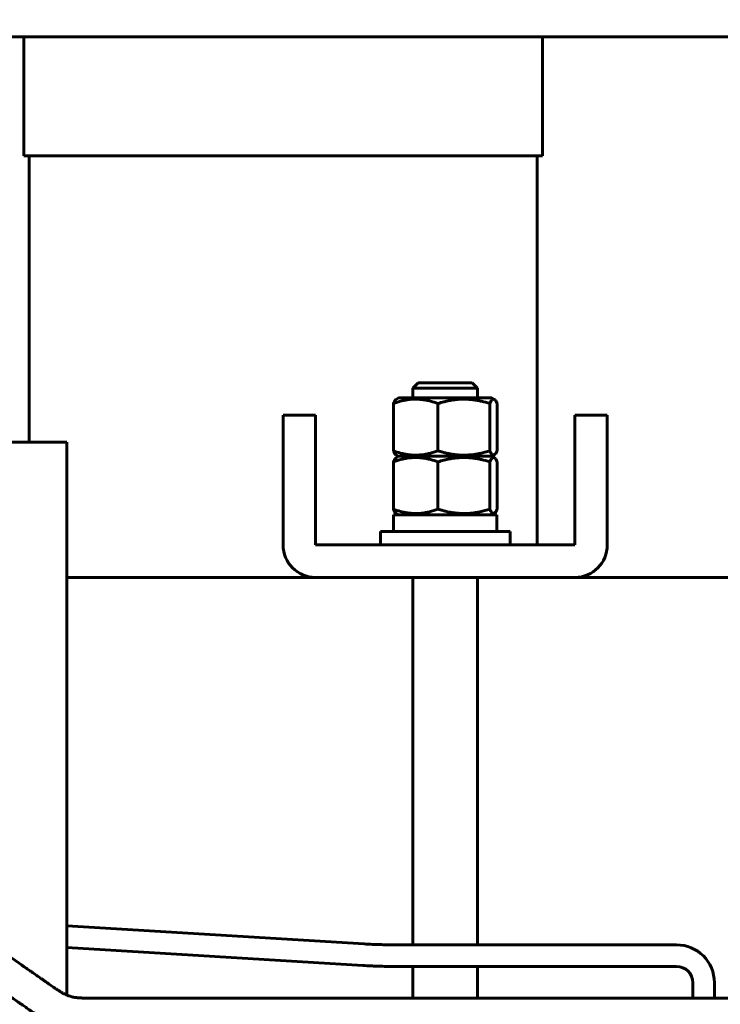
# Model space of a CAD drawing. Header units: millimetres. Extents: x 0 to 297, y 0 to 420.
# Tile 10 of 23: x 125 to 151, y 185 to 222. Entities that reach past the tile are written whole.
import ezdxf

# ---------------------------------------------------------------- set-up
doc = ezdxf.new("R2010")
doc.units = ezdxf.units.MM
doc.linetypes.add('K5LT_BASIC', pattern=[0])
doc.linetypes.add('K5LT_THIN', pattern=[0])
doc.layers.add('Системный слой', color=7, linetype='Continuous')
doc.styles.add('KDIMTEXTSTYLE', font='GOST_AU.SHX', dxfattribs={"width": 0.96, "oblique": 15, "height": 5})
doc.dimstyles.new('KDIMSTYLE (0.20)', dxfattribs={"dimtxt": 5, "dimasz": 1, "dimexe": 2, "dimexo": 0, "dimgap": 1, "dimtad": 1, "dimlfac": 5, "dimtxsty": 'KDIMTEXTSTYLE', "dimsah": 1, "dimcen": 0, "dimdle": 1, "dimadec": 0, "dimazin": 0, "dimtfac": 0.667, "dimtmove": 0, "dimatfit": 3, "dimfxl": 1, "dimtvp": 1, "dimtolj": 1, "dimtzin": 0, "dimarcsym": 0})

# ---------------------------------------------------------------- blocks, each defined once
blk = doc.blocks.new('U15')
at = {"layer": 'Системный слой', "color": 150, "linetype": 'K5LT_BASIC', "lineweight": 60, "true_color": 0x0080ff}
for p, q in [((123.4, 187.798), (124.586, 186.976)), ((124.586, 186.976), (124.677, 186.913)), ((124.677, 186.913), (124.68, 186.911)), ((124.68, 186.911), (124.685, 186.907)), ((124.685, 186.907), (124.694, 186.901)), ((124.694, 186.901), (124.699, 186.897)), ((124.699, 186.897), (124.702, 186.895)), ((124.702, 186.895), (124.707, 186.892)), ((124.707, 186.892), (124.715, 186.887)), ((124.715, 186.887), (124.722, 186.882)), ((124.722, 186.882), (124.725, 186.879)), ((124.725, 186.879), (124.73, 186.876)), ((124.73, 186.876), (124.738, 186.87)), ((124.738, 186.87), (124.755, 186.858)), ((124.755, 186.858), (124.767, 186.85)), ((124.767, 186.85), (124.771, 186.848)), ((124.771, 186.848), (124.776, 186.844)), ((124.776, 186.844), (124.786, 186.837)), ((124.786, 186.837), (124.806, 186.823)), ((124.806, 186.823), (124.818, 186.815)), ((124.818, 186.815), (124.847, 186.795)), ((124.847, 186.795), (124.875, 186.776)), ((124.875, 186.776), (124.9, 186.758)), ((124.9, 186.758), (124.937, 186.732)), ((124.937, 186.732), (124.994, 186.693)), ((124.994, 186.693), (125.039, 186.662)), ((125.039, 186.662), (125.043, 186.659)), ((125.043, 186.659), (125.051, 186.654)), ((125.051, 186.654), (125.066, 186.643)), ((125.066, 186.643), (125.097, 186.622)), ((125.097, 186.622), (125.159, 186.578)), ((125.159, 186.578), (125.221, 186.535)), ((125.221, 186.535), (125.225, 186.533)), ((125.225, 186.533), (125.232, 186.528)), ((125.232, 186.528), (125.245, 186.519)), ((125.245, 186.519), (125.272, 186.501)), ((125.272, 186.501), (125.326, 186.463)), ((125.326, 186.463), (125.329, 186.461)), ((125.329, 186.461), (125.333, 186.458)), ((125.333, 186.458), (125.339, 186.454)), ((125.339, 186.454), (125.349, 186.447)), ((125.349, 186.447), (125.356, 186.442)), ((125.356, 186.442), (125.36, 186.439)), ((125.36, 186.439), (125.364, 186.436)), ((125.364, 186.436), (125.373, 186.43)), ((125.373, 186.43), (125.385, 186.422)), ((125.385, 186.422), (125.388, 186.42)), ((125.388, 186.42), (125.393, 186.416)), ((125.393, 186.416), (125.402, 186.41)), ((125.402, 186.41), (125.421, 186.397)), ((125.421, 186.397), (125.441, 186.383)), ((125.441, 186.383), (125.444, 186.381)), ((125.444, 186.381), (125.448, 186.378)), ((125.448, 186.378), (125.453, 186.375)), ((125.453, 186.375), (125.462, 186.369)), ((125.462, 186.369), (125.481, 186.356)), ((125.481, 186.356), (125.518, 186.33)), ((125.518, 186.33), (125.534, 186.319)), ((125.534, 186.319), (125.538, 186.316)), ((125.538, 186.316), (125.543, 186.313)), ((125.543, 186.313), (125.553, 186.305)), ((125.553, 186.305), (125.557, 186.303)), ((125.557, 186.303), (125.561, 186.3)), ((125.561, 186.3), (125.566, 186.296)), ((125.566, 186.296), (125.577, 186.289)), ((125.577, 186.289), (125.581, 186.286)), ((125.581, 186.286), (125.585, 186.283)), ((125.585, 186.283), (125.591, 186.279)), ((125.591, 186.279), (125.604, 186.27)), ((125.604, 186.27), (125.608, 186.267)), ((125.608, 186.267), (125.616, 186.262)), ((125.616, 186.262), (125.63, 186.252)), ((125.63, 186.252), (125.638, 186.246)), ((125.638, 186.246), (125.649, 186.239)), ((125.649, 186.239), (125.656, 186.234)), ((125.656, 186.234), (125.666, 186.227)), ((125.666, 186.227), (125.681, 186.216)), ((125.681, 186.216), (125.705, 186.2)), ((125.705, 186.2), (125.739, 186.177)), ((125.739, 186.177), (125.79, 186.141)), ((125.79, 186.141), (125.866, 186.089)), ((125.866, 186.089), (125.875, 186.083)), ((125.875, 186.083), (125.878, 186.08)), ((125.878, 186.08), (125.882, 186.077)), ((125.882, 186.077), (125.886, 186.075)), ((125.886, 186.075), (125.889, 186.072)), ((125.889, 186.072), (125.895, 186.069)), ((125.895, 186.069), (125.902, 186.063)), ((125.902, 186.063), (125.914, 186.055)), ((125.914, 186.055), (125.93, 186.044)), ((125.93, 186.044), (125.94, 186.037)), ((125.94, 186.037), (125.943, 186.035)), ((125.943, 186.035), (125.949, 186.031)), ((125.949, 186.031), (125.96, 186.023)), ((125.96, 186.023), (125.973, 186.015)), ((125.973, 186.015), (125.989, 186.004)), ((125.989, 186.004), (126.011, 185.989)), ((126.011, 185.989), (126.042, 185.967)), ((126.042, 185.967), (126.069, 185.95)), ((126.069, 185.95), (126.072, 185.948)), ((126.072, 185.948), (126.078, 185.944)), ((126.078, 185.944), (126.091, 185.936)), ((126.091, 185.936), (126.115, 185.921)), ((126.115, 185.921), (126.163, 185.893)), ((126.163, 185.893), (126.206, 185.868)), ((126.206, 185.868), (126.21, 185.866)), ((126.21, 185.866), (126.216, 185.863)), ((126.216, 185.863), (126.229, 185.857)), ((126.229, 185.857), (126.254, 185.844)), ((126.254, 185.844), (126.283, 185.831)), ((126.283, 185.831), (126.298, 185.824)), ((126.298, 185.824), (126.305, 185.82)), ((126.305, 185.82), (126.309, 185.819)), ((126.309, 185.819), (126.312, 185.817)), ((126.312, 185.817), (126.315, 185.816)), ((126.315, 185.816), (126.32, 185.814)), ((126.32, 185.814), (126.327, 185.81)), ((126.327, 185.81), (126.338, 185.805)), ((126.338, 185.805), (126.354, 185.798)), ((126.354, 185.798), (126.36, 185.795)), ((126.36, 185.795), (126.363, 185.794)), ((126.363, 185.794), (126.366, 185.793)), ((126.366, 185.793), (126.37, 185.791)), ((126.37, 185.791), (126.377, 185.789)), ((126.377, 185.789), (126.39, 185.783)), ((126.39, 185.783), (126.417, 185.773)), ((126.417, 185.773), (126.472, 185.755)), ((126.472, 185.755), (126.535, 185.737)), ((126.535, 185.737), (126.538, 185.736)), ((126.538, 185.736), (126.546, 185.735)), ((126.546, 185.735), (126.56, 185.731)), ((126.56, 185.731), (126.59, 185.725)), ((126.59, 185.725), (126.65, 185.713)), ((126.65, 185.713), (126.72, 185.703)), ((126.72, 185.703), (126.724, 185.702)), ((126.724, 185.702), (126.732, 185.701)), ((126.732, 185.701), (126.748, 185.7)), ((126.748, 185.7), (126.78, 185.696)), ((126.78, 185.696), (126.847, 185.691)), ((126.847, 185.691), (126.905, 185.689)), ((126.905, 185.689), (126.909, 185.688)), ((126.909, 185.688), (126.917, 185.688)), ((126.917, 185.688), (126.933, 185.688)), ((126.933, 185.688), (126.965, 185.687)), ((126.965, 185.687), (127.013, 185.687)), ((127.013, 185.687), (127.037, 185.687)), ((127.037, 185.687), (127.05, 185.687)), ((127.05, 185.687), (127.058, 185.687)), ((127.058, 185.687), (127.065, 185.687)), ((127.065, 185.687), (127.07, 185.687)), ((127.07, 185.687), (127.074, 185.687)), ((127.074, 185.687), (127.082, 185.687)), ((127.082, 185.687), (127.099, 185.687)), ((127.099, 185.687), (127.132, 185.687)), ((127.132, 185.687), (127.197, 185.687)), ((127.197, 185.687), (127.264, 185.687)), ((127.264, 185.687), (127.268, 185.687)), ((127.268, 185.687), (127.276, 185.687)), ((127.276, 185.687), (127.292, 185.687)), ((127.292, 185.687), (127.322, 185.687)), ((127.322, 185.687), (127.383, 185.687)), ((127.383, 185.687), (127.406, 185.687)), ((127.406, 185.687), (127.41, 185.687)), ((127.41, 185.687), (127.417, 185.687)), ((127.417, 185.687), (127.431, 185.687)), ((127.431, 185.687), (127.458, 185.687)), ((127.458, 185.687), (127.508, 185.687)), ((127.508, 185.687), (127.516, 185.687)), ((127.516, 185.687), (127.52, 185.687)), ((127.52, 185.687), (127.526, 185.687)), ((127.526, 185.687), (127.538, 185.687)), ((127.538, 185.687), (127.557, 185.687)), ((127.557, 185.687), (127.585, 185.687)), ((127.585, 185.687), (127.605, 185.687)), ((127.605, 185.687), (127.635, 185.687)), ((127.635, 185.687), (127.675, 185.687)), ((127.675, 185.687), (127.679, 185.687)), ((127.679, 185.687), (127.686, 185.687)), ((127.686, 185.687), (127.698, 185.687)), ((127.698, 185.687), (127.724, 185.687)), ((127.724, 185.687), (127.776, 185.687)), ((127.776, 185.687), (127.78, 185.687)), ((127.78, 185.687), (127.784, 185.687)), ((127.784, 185.687), (127.792, 185.687)), ((127.792, 185.687), (127.804, 185.687)), ((127.804, 185.687), (127.822, 185.687)), ((127.822, 185.687), (127.839, 185.687)), ((127.839, 185.687), (127.874, 185.687)), ((127.874, 185.687), (127.944, 185.687)), ((127.944, 185.687), (128.084, 185.687)), ((128.084, 185.687), (128.363, 185.687)), ((128.363, 185.687), (128.92, 185.687)), ((128.92, 185.687), (130.035, 185.687)), ((130.035, 185.687), (132.265, 185.687)), ((132.265, 185.687), (136.725, 185.687)), ((136.725, 185.687), (145.646, 185.687)), ((145.646, 185.687), (159.479, 185.687)), ((159.479, 185.687), (164.28, 185.687))]:
    blk.add_line(p, q, dxfattribs=at)
blk = doc.blocks.new('U64')
at = {"layer": 'Системный слой', "color": 150, "linetype": 'K5LT_BASIC', "lineweight": 60, "true_color": 0x0080ff}
for p, q in [((142.009, 207.691), (142.064, 207.792)), ((142.064, 207.792), (142.077, 207.809)), ((142.077, 207.809), (142.078, 207.811)), ((142.078, 207.811), (142.081, 207.814)), ((142.081, 207.814), (142.086, 207.821)), ((142.086, 207.821), (142.097, 207.831)), ((142.097, 207.831), (142.12, 207.846)), ((142.12, 207.846), (142.145, 207.852)), ((142.145, 207.852), (142.146, 207.852)), ((142.146, 207.852), (142.148, 207.852)), ((142.148, 207.852), (142.152, 207.852)), ((142.152, 207.852), (142.16, 207.85)), ((142.16, 207.85), (142.175, 207.843)), ((142.175, 207.843), (142.179, 207.841)), ((142.179, 207.841), (142.179, 207.841)), ((142.179, 207.841), (142.18, 207.84)), ((142.18, 207.84), (142.182, 207.839)), ((142.182, 207.839), (142.185, 207.837)), ((142.185, 207.837), (142.191, 207.831)), ((142.191, 207.831), (142.204, 207.819)), ((142.204, 207.819), (142.213, 207.808)), ((142.213, 207.808), (142.214, 207.807)), ((142.214, 207.807), (142.217, 207.804)), ((142.217, 207.804), (142.221, 207.798)), ((142.221, 207.798), (142.229, 207.787)), ((142.229, 207.787), (142.245, 207.76)), ((142.245, 207.76), (142.278, 207.695)), ((142.278, 207.695), (142.28, 207.691))]:
    blk.add_line(p, q, dxfattribs=at)
blk = doc.blocks.new('U77')
at = {"layer": 'Системный слой', "color": 150, "linetype": 'K5LT_BASIC', "lineweight": 60, "true_color": 0x0080ff}
for p, q in [((142.009, 205.531), (142.064, 205.632)), ((142.064, 205.632), (142.077, 205.649)), ((142.077, 205.649), (142.078, 205.651)), ((142.078, 205.651), (142.081, 205.654)), ((142.081, 205.654), (142.086, 205.661)), ((142.086, 205.661), (142.097, 205.671)), ((142.097, 205.671), (142.12, 205.686)), ((142.12, 205.686), (142.145, 205.692)), ((142.145, 205.692), (142.146, 205.692)), ((142.146, 205.692), (142.148, 205.692)), ((142.148, 205.692), (142.152, 205.692)), ((142.152, 205.692), (142.16, 205.69)), ((142.16, 205.69), (142.175, 205.683)), ((142.175, 205.683), (142.179, 205.681)), ((142.179, 205.681), (142.179, 205.681)), ((142.179, 205.681), (142.18, 205.68)), ((142.18, 205.68), (142.182, 205.679)), ((142.182, 205.679), (142.185, 205.677)), ((142.185, 205.677), (142.191, 205.671)), ((142.191, 205.671), (142.204, 205.659)), ((142.204, 205.659), (142.213, 205.648)), ((142.213, 205.648), (142.214, 205.647)), ((142.214, 205.647), (142.217, 205.644)), ((142.217, 205.644), (142.221, 205.638)), ((142.221, 205.638), (142.229, 205.627)), ((142.229, 205.627), (142.245, 205.6)), ((142.245, 205.6), (142.278, 205.535)), ((142.278, 205.535), (142.28, 205.531))]:
    blk.add_line(p, q, dxfattribs=at)
blk = doc.blocks.new('U88')
at = {"layer": 'Системный слой', "color": 150, "linetype": 'K5LT_BASIC', "lineweight": 60, "true_color": 0x0080ff}
for p, q in [((149.525, 185.687), (149.525, 186.255)), ((149.525, 180.255), (149.525, 184.487))]:
    blk.add_line(p, q, dxfattribs=at)
blk = doc.blocks.new('U89')
at = {"layer": 'Системный слой', "color": 150, "linetype": 'K5LT_BASIC', "lineweight": 60, "true_color": 0x0080ff}
for p, q in [((150.325, 185.687), (150.325, 186.255)), ((150.325, 180.255), (150.325, 184.487))]:
    blk.add_line(p, q, dxfattribs=at)
blk = doc.blocks.new('U90')
at = {"layer": 'Системный слой', "color": 150, "linetype": 'K5LT_BASIC', "lineweight": 60, "true_color": 0x0080ff}
for p, q in [((126.36, 201.255), (135.56, 201.255)), ((145.16, 201.255), (154.36, 201.255))]:
    blk.add_line(p, q, dxfattribs=at)
blk = doc.blocks.new('U99')
at = {"layer": 'Системный слой', "color": 150, "linetype": 'K5LT_BASIC', "lineweight": 60, "true_color": 0x0080ff}
for p, q in [((141.56, 207.895), (141.56, 208.256)), ((141.56, 187.655), (141.56, 201.255)), ((141.56, 185.687), (141.56, 186.855))]:
    blk.add_line(p, q, dxfattribs=at)
blk = doc.blocks.new('U100')
at = {"layer": 'Системный слой', "color": 150, "linetype": 'K5LT_BASIC', "lineweight": 60, "true_color": 0x0080ff}
for p, q in [((139.16, 207.895), (139.16, 208.256)), ((139.16, 187.655), (139.16, 201.255)), ((139.16, 185.687), (139.16, 186.855))]:
    blk.add_line(p, q, dxfattribs=at)
blk = doc.blocks.new('U113')
at = {"layer": 'Системный слой', "color": 150, "linetype": 'K5LT_BASIC', "lineweight": 60, "true_color": 0x0080ff}
for p, q in [((126.36, 186.038), (126.36, 185.795)), ((126.36, 184.571), (126.36, 181.535))]:
    blk.add_line(p, q, dxfattribs=at)
blk = doc.blocks.new('KDIMARROW_01')
at = {"layer": 'Системный слой'}
blk.add_hatch(color=0, dxfattribs=at).paths.add_polyline_path([(-5, -0.658), (0, 0), (-5, 0.658), (-4.5, 0)])
at = {"layer": 'Системный слой', "color": 0, "linetype": 'K5LT_THIN', "lineweight": 18}
for p, q in [((-4.5, 0), (-5, 0.658)), ((-5, 0.658), (0, 0)), ((0, 0), (-5, -0.658)), ((-5, -0.658), (-4.5, 0)), ((0, 0), (-1, 0))]:
    blk.add_line(p, q, dxfattribs=at)

msp = doc.modelspace()

# ---------------------------------------------------------------- linework, layer by layer
at = {"layer": 'Системный слой', "color": 150, "linetype": 'K5LT_BASIC', "lineweight": 60, "true_color": 0x0080ff}
for p, q in [((221.3598, 221.2554), (99.3598, 221.2554)), ((124.7598, 221.2554), (124.7598, 216.8554)), ((143.9598, 221.2554), (143.9598, 216.8554)), ((124.7598, 216.8554), (143.9598, 216.8554)), ((124.9598, 216.8554), (124.9598, 206.2554)), ((143.7598, 216.8554), (143.7598, 202.4554)), ((139.3598, 208.4556), (139.1598, 208.2556)), ((141.3598, 208.4556), (139.3598, 208.4556)), ((141.3598, 208.4556), (141.5598, 208.2556)), ((141.5598, 208.2556), (139.1598, 208.2556)), ((138.6348, 207.8954), (138.5443, 207.8432)), ((142.0848, 207.8954), (138.6348, 207.8954)), ((142.0848, 207.8954), (142.1752, 207.8432)), ((138.4399, 205.9395), (138.4399, 207.6913)), ((140.0893, 207.6913), (140.0893, 205.9395)), ((142.0092, 205.9395), (142.0092, 207.6913)), ((142.2797, 205.9395), (142.2797, 207.6913)), ((134.3598, 207.2554), (134.3598, 206.6554)), ((135.5598, 207.2554), (134.3598, 207.2554)), ((135.5598, 206.6554), (135.5598, 207.2554)), ((145.1598, 207.2554), (145.1598, 206.6554)), ((146.3598, 207.2554), (145.1598, 207.2554)), ((146.3598, 207.2554), (146.3598, 206.6554)), ((134.3598, 202.4554), (134.3598, 206.6554)), ((135.5598, 206.6554), (135.5598, 202.4554)), ((145.1598, 202.4554), (145.1598, 206.6554)), ((146.3598, 206.6554), (146.3598, 202.4554)), ((114.3598, 206.2554), (126.3598, 206.2554)), ((126.3598, 206.2554), (126.3598, 187.5286)), ((138.4399, 203.7795), (138.4399, 205.5313)), ((138.6348, 205.7354), (138.5443, 205.6832)), ((138.6348, 205.7354), (138.5444, 205.7876)), ((142.0848, 205.7354), (138.6348, 205.7354)), ((142.0848, 205.7354), (138.6348, 205.7354)), ((140.0893, 205.5313), (140.0893, 203.7795)), ((142.0092, 203.7795), (142.0092, 205.5313)), ((142.0848, 205.7354), (142.1752, 205.7876)), ((142.0848, 205.7354), (142.1752, 205.6832)), ((142.2797, 203.7795), (142.2797, 205.5313)), ((138.4498, 203.5754), (138.4498, 202.9554)), ((142.2698, 203.5754), (138.4498, 203.5754)), ((138.6348, 203.5754), (138.5444, 203.6276)), ((142.0848, 203.5754), (142.1752, 203.6276)), ((142.2698, 203.5754), (142.2698, 202.9554)), ((142.7598, 202.9554), (137.9598, 202.9554)), ((137.9598, 202.9554), (137.9598, 202.4554)), ((142.7598, 202.9554), (142.7598, 202.4554)), ((135.5598, 202.4554), (145.1598, 202.4554)), ((145.1598, 201.2554), (135.5598, 201.2554)), ((137.3574, 187.6909), (126.3598, 188.365)), ((137.3085, 186.8924), (126.3598, 187.5635)), ((126.3598, 187.5286), (126.3598, 186.0383)), ((148.9246, 187.6554), (138.5455, 187.6554)), ((148.9246, 186.8554), (138.5455, 186.8554))]:
    msp.add_line(p, q, dxfattribs=at)
for centre, radius, start, end in [((135.5598, 202.4554), 1.2, 180, 270), ((145.1598, 202.4554), 1.2, 270, 0), ((148.9246, 186.2554), 1.4, 0, 90), ((148.9246, 186.2554), 0.6, 0, 90)]:
    msp.add_arc(centre, radius, start, end, dxfattribs=at)
for points, knots in [([(138.4399, 207.6913), (138.543, 207.7288), (138.6948, 207.7764), (138.8822, 207.8167), (138.9996, 207.8352), (139.105, 207.8466), (139.1951, 207.8515), (139.2874, 207.8526), (139.3804, 207.8497), (139.4917, 207.8401), (139.5839, 207.827), (139.6934, 207.8073), (139.8574, 207.7695), (140.0007, 207.7236), (140.0893, 207.6913)], [0, 0, 0, 0, 2.881459, 4.2007905, 5.122029, 6.0737274, 7.0548468, 7.5525993, 8.5536548, 9.5498474, 10.5399435, 11.0322243, 12.5081977, 15, 15, 15, 15]), ([(138.5443, 207.8432), (138.535, 207.8378), (138.5124, 207.8189), (138.4776, 207.7693), (138.4522, 207.7187), (138.4399, 207.6913)], [0, 0, 0, 0, 1.5734714, 3.8428207, 6, 6, 6, 6]), ([(140.0893, 207.6913), (140.1652, 207.715), (140.3078, 207.7557), (140.4765, 207.7933), (140.6096, 207.8169), (140.723, 207.8333), (140.8475, 207.8454), (140.9689, 207.8516), (141.0843, 207.8528), (141.1941, 207.8489), (141.2964, 207.8412), (141.4129, 207.8286), (141.5491, 207.8075), (141.7574, 207.7645), (141.9084, 207.7228), (142.0092, 207.6913)], [0, 0, 0, 0, 1.9453312, 3.6284879, 4.2419432, 5.2660008, 6.4440964, 7.3180671, 8.2595852, 9.2862895, 10.0226916, 10.7831972, 12.1662871, 13.4088138, 16, 16, 16, 16]), ([(140.0893, 205.9395), (139.9862, 205.902), (139.8343, 205.8544), (139.647, 205.8141), (139.5296, 205.7956), (139.4242, 205.7842), (139.334, 205.7793), (139.2418, 205.7782), (139.1488, 205.7811), (139.0375, 205.7907), (138.9453, 205.8038), (138.8358, 205.8235), (138.6718, 205.8613), (138.5285, 205.9072), (138.4399, 205.9395)], [0, 0, 0, 0, 2.881459, 4.2007905, 5.1220289, 6.0737274, 7.0548468, 7.5525992, 8.5536547, 9.5498474, 10.5399435, 11.0322243, 12.5081977, 15, 15, 15, 15]), ([(138.4399, 205.9395), (138.4595, 205.8959), (138.4874, 205.844), (138.5225, 205.8031), (138.5375, 205.7916), (138.5444, 205.7876)], [0, 0, 0, 0, 3.455111, 4.8403434, 6, 6, 6, 6]), ([(142.0092, 205.9395), (141.8892, 205.902), (141.7125, 205.8544), (141.4944, 205.8141), (141.3577, 205.7956), (141.235, 205.7842), (141.1301, 205.7793), (141.0228, 205.7782), (140.9145, 205.7811), (140.7849, 205.7907), (140.6777, 205.8038), (140.5502, 205.8235), (140.4236, 205.8486), (140.2557, 205.8898), (140.1515, 205.92), (140.0893, 205.9395)], [0, 0, 0, 0, 3.0735562, 4.4808431, 5.4634975, 6.4786425, 7.5251698, 8.0561058, 9.1238983, 10.1865038, 11.2426063, 11.7677059, 13.3420774, 14.3968679, 16, 16, 16, 16]), ([(142.1752, 205.7876), (142.1682, 205.7835), (142.1576, 205.7795), (142.1435, 205.7784), (142.133, 205.7796), (142.119, 205.784), (142.098, 205.7968), (142.0602, 205.8379), (142.0296, 205.8944), (142.0092, 205.9395)], [0, 0, 0, 0, 1.2582622, 1.8849671, 2.5124862, 3.1403673, 4.3947688, 6.2812869, 10, 10, 10, 10]), ([(138.4399, 205.5313), (138.543, 205.5688), (138.6948, 205.6164), (138.8822, 205.6567), (138.9996, 205.6752), (139.105, 205.6866), (139.1951, 205.6915), (139.2874, 205.6926), (139.3804, 205.6897), (139.4917, 205.6801), (139.5839, 205.667), (139.6934, 205.6473), (139.8574, 205.6095), (140.0007, 205.5636), (140.0893, 205.5313)], [0, 0, 0, 0, 2.881459, 4.2007905, 5.122029, 6.0737274, 7.0548468, 7.5525993, 8.5536548, 9.5498474, 10.5399435, 11.0322243, 12.5081977, 15, 15, 15, 15]), ([(138.5443, 205.6832), (138.535, 205.6778), (138.5124, 205.6589), (138.4776, 205.6093), (138.4522, 205.5587), (138.4399, 205.5313)], [0, 0, 0, 0, 1.5734714, 3.8428207, 6, 6, 6, 6]), ([(140.0893, 205.5313), (140.1652, 205.555), (140.3078, 205.5957), (140.4765, 205.6333), (140.6096, 205.6569), (140.723, 205.6733), (140.8475, 205.6854), (140.9689, 205.6916), (141.0843, 205.6928), (141.1941, 205.6889), (141.2964, 205.6812), (141.4129, 205.6686), (141.5491, 205.6475), (141.7574, 205.6045), (141.9084, 205.5628), (142.0092, 205.5313)], [0, 0, 0, 0, 1.9453312, 3.6284879, 4.2419432, 5.2660008, 6.4440964, 7.3180671, 8.2595852, 9.2862895, 10.0226916, 10.7831972, 12.1662871, 13.4088138, 16, 16, 16, 16]), ([(140.0893, 203.7795), (139.9862, 203.742), (139.8343, 203.6944), (139.647, 203.6541), (139.5296, 203.6356), (139.4242, 203.6242), (139.334, 203.6193), (139.2418, 203.6182), (139.1488, 203.6211), (139.0375, 203.6307), (138.9453, 203.6438), (138.8358, 203.6635), (138.6718, 203.7013), (138.5285, 203.7472), (138.4399, 203.7795)], [0, 0, 0, 0, 2.881459, 4.2007905, 5.1220289, 6.0737274, 7.0548468, 7.5525992, 8.5536547, 9.5498474, 10.5399435, 11.0322243, 12.5081977, 15, 15, 15, 15]), ([(138.4399, 203.7795), (138.4595, 203.7359), (138.4874, 203.684), (138.5225, 203.6431), (138.5375, 203.6316), (138.5444, 203.6276)], [0, 0, 0, 0, 3.455111, 4.8403434, 6, 6, 6, 6]), ([(142.0092, 203.7795), (141.8892, 203.742), (141.7125, 203.6944), (141.4944, 203.6541), (141.3577, 203.6356), (141.235, 203.6242), (141.1301, 203.6193), (141.0228, 203.6182), (140.9145, 203.6211), (140.7849, 203.6307), (140.6777, 203.6438), (140.5502, 203.6635), (140.4236, 203.6886), (140.2557, 203.7298), (140.1515, 203.76), (140.0893, 203.7795)], [0, 0, 0, 0, 3.0735562, 4.4808431, 5.4634975, 6.4786425, 7.5251698, 8.0561058, 9.1238983, 10.1865038, 11.2426063, 11.7677059, 13.3420774, 14.3968679, 16, 16, 16, 16]), ([(142.1752, 203.6276), (142.1682, 203.6235), (142.1576, 203.6195), (142.1435, 203.6184), (142.133, 203.6196), (142.119, 203.624), (142.098, 203.6368), (142.0602, 203.6779), (142.0296, 203.7344), (142.0092, 203.7795)], [0, 0, 0, 0, 1.2582622, 1.8849671, 2.5124862, 3.1403673, 4.3947688, 6.2812869, 10, 10, 10, 10]), ([(138.5455, 187.6554), (138.465, 187.6554), (138.3845, 187.6559), (138.2237, 187.6578), (138.1435, 187.6592), (138.0222, 187.6621), (137.9808, 187.6632), (137.9174, 187.6651), (137.8953, 187.6658), (137.8497, 187.6674), (137.8262, 187.6682), (137.7574, 187.6708), (137.7121, 187.6726), (137.5627, 187.6792), (137.4594, 187.6847), (137.3574, 187.6909)], [0, 0, 0, 0, 3.4, 3.4, 6.8, 6.8, 8.564981, 8.564981, 9.5109491, 9.5109491, 10.5199813, 10.5199813, 12.4749815, 12.4749815, 17, 17, 17, 17]), ([(122.7159, 186.8121), (122.986, 186.6249), (123.2561, 186.4376), (123.6282, 186.1797), (123.7302, 186.109), (123.8546, 186.0228), (123.8769, 186.0073), (123.9304, 185.9702), (123.9615, 185.9486), (124.0003, 185.9217), (124.0081, 185.9163), (124.0237, 185.9055), (124.0314, 185.9001), (124.0547, 185.884), (124.0703, 185.8732), (124.1169, 185.8409), (124.148, 185.8193), (124.2413, 185.7547), (124.3035, 185.7116), (124.428, 185.6252), (124.4904, 185.582), (124.5818, 185.5186), (124.6108, 185.4985), (124.6471, 185.4733), (124.6544, 185.4683), (124.6689, 185.4582), (124.6761, 185.4532), (124.696, 185.4394), (124.7087, 185.4306), (124.7465, 185.4044), (124.7714, 185.3872), (124.8458, 185.3356), (124.895, 185.3015), (124.9503, 185.2632), (124.9558, 185.2593), (124.9756, 185.2456), (124.9898, 185.2358), (125.0687, 185.181), (125.1351, 185.135), (125.2233, 185.0739), (125.2411, 185.0615), (125.2775, 185.0363), (125.2959, 185.0234), (125.3233, 185.0048), (125.3319, 184.999), (125.3579, 184.9819), (125.3757, 184.9706), (125.4299, 184.9371), (125.4673, 184.9153), (125.5831, 184.8517), (125.6649, 184.8117), (125.8734, 184.7204), (126.0036, 184.6724), (126.2102, 184.609), (126.2853, 184.5884), (126.4365, 184.5525), (126.5137, 184.5367), (126.7113, 184.5038), (126.8304, 184.4914), (126.9691, 184.4871), (126.9946, 184.4869), (127.0298, 184.4869), (127.0398, 184.4869), (127.0698, 184.4869), (127.0895, 184.4869), (127.1477, 184.4869), (127.1855, 184.4869), (127.2965, 184.4869), (127.3674, 184.4869), (127.5145, 184.4869), (127.5906, 184.4869), (127.7026, 184.4869), (127.7372, 184.4869), (127.7811, 184.4869), (127.79, 184.4869), (127.8076, 184.4869), (127.8165, 184.4869), (127.841, 184.4869), (127.8566, 184.4869), (127.9035, 184.4869), (127.9348, 184.4869), (127.9845, 184.4869), (128.0029, 184.4869), (128.0566, 184.4869), (128.0919, 184.4869), (128.1361, 184.4869), (128.1449, 184.4869), (128.1626, 184.4869), (128.1715, 184.4869), (128.2701, 184.4869), (128.3599, 184.4869), (128.485, 184.4869), (128.5203, 184.4869), (128.5645, 184.4869), (128.5733, 184.4869), (128.591, 184.4869), (128.5998, 184.4869), (128.6253, 184.4869), (128.6419, 184.4869), (128.6918, 184.4869), (128.7251, 184.4869), (128.8248, 184.4869), (128.8913, 184.4869), (129.0467, 184.4869), (129.1355, 184.4869), (129.2597, 184.4869), (129.295, 184.4869), (129.3392, 184.4869), (129.3481, 184.4869), (129.3579, 184.4869), (129.3588, 184.4869), (129.3677, 184.4869), (129.3755, 184.4869), (129.5574, 184.4869), (129.7315, 184.4869), (129.9743, 184.4869), (130.043, 184.4869), (130.129, 184.4869), (130.1462, 184.4869), (130.1806, 184.4869), (130.1978, 184.4869), (130.2493, 184.4869), (130.2837, 184.4869), (130.3869, 184.4869), (130.4556, 184.4869), (130.6619, 184.4869), (130.7994, 184.4869), (131.212, 184.4869), (131.487, 184.4869), (132.1302, 184.4869), (132.4984, 184.4869), (132.9664, 184.4869), (133.0664, 184.4869), (133.1913, 184.4869), (133.2163, 184.4869), (133.2663, 184.4869), (133.2913, 184.4869), (133.3491, 184.4869), (133.3819, 184.4869), (133.4804, 184.4869), (133.546, 184.4869), (133.743, 184.4869), (133.8742, 184.4869), (134.2681, 184.4869), (134.5306, 184.4869), (135.3182, 184.4869), (135.8431, 184.4869), (136.8179, 184.4869), (137.2678, 184.4869), (138.1743, 184.4869), (138.631, 184.4869), (139.1116, 184.4869), (139.1357, 184.4869), (139.2498, 184.4869), (139.3398, 184.4869), (139.4584, 184.4869), (139.4869, 184.4869), (139.5439, 184.4869), (139.5725, 184.4869), (139.658, 184.4869), (139.7151, 184.4869), (139.8862, 184.4869), (140.0003, 184.4869), (140.3426, 184.4869), (140.5707, 184.4869), (141.0525, 184.4869), (141.3062, 184.4869), (141.7623, 184.4869), (141.9647, 184.4869), (143.0794, 184.4869), (143.9909, 184.4869), (146.4445, 184.4869), (147.9839, 184.4869), (149.7916, 184.4869), (150.058, 184.4869), (150.3383, 184.4869), (150.3519, 184.4869), (150.697, 184.4869), (151.0284, 184.4869), (151.6508, 184.4869), (151.9418, 184.4869), (152.3591, 184.4869), (152.4854, 184.4869), (152.8642, 184.4869), (153.1168, 184.4869), (153.6995, 184.4869), (154.0297, 184.4869), (154.5347, 184.4869), (154.7097, 184.4869), (155.8949, 184.4869), (156.9049, 184.4869), (159.9355, 184.4869), (161.9561, 184.4869), (164.7723, 184.4869), (165.5661, 184.4869), (167.3597, 184.4869), (168.3598, 184.4869), (169.4243, 184.4869), (169.4887, 184.4869), (170.7193, 184.4869), (171.8853, 184.4869), (173.7046, 184.4869), (174.3578, 184.4869), (175.3768, 184.4869), (175.7427, 184.4869), (176.4745, 184.4869), (176.8404, 184.4869), (177.3744, 184.4869), (177.5425, 184.4869), (178.0468, 184.4869), (178.3829, 184.4869), (178.866, 184.4869), (179.0129, 184.4869), (179.6853, 184.4869), (180.2108, 184.4869), (181.0108, 184.4869), (181.2853, 184.4869), (182.63, 184.4869), (183.7002, 184.4869), (186.9669, 184.4869), (189.1634, 184.4869), (191.8528, 184.4869), (192.3459, 184.4869), (193.148, 184.4869), (193.4571, 184.4869), (193.964, 184.4869), (194.1619, 184.4869), (195.8027, 184.4869), (197.2457, 184.4869), (199.3869, 184.4869), (200.0852, 184.4869), (201.0806, 184.4869), (201.3778, 184.4869), (201.8015, 184.4869), (201.9279, 184.4869), (202.1809, 184.4869), (202.3073, 184.4869), (202.6868, 184.4869), (202.9397, 184.4869), (203.6985, 184.4869), (204.2044, 184.4869), (205.2601, 184.4869), (205.81, 184.4869), (206.8217, 184.4869), (207.2837, 184.4869), (208.2837, 184.4869), (208.8217, 184.4869), (209.667, 184.4869), (209.9741, 184.4869), (210.4515, 184.4869), (210.6217, 184.4869), (210.9145, 184.4869), (211.0372, 184.4869), (211.2134, 184.4869), (211.267, 184.4869), (211.9317, 184.4869), (212.5429, 184.4869), (213.2357, 184.4869), (213.3174, 184.4869), (213.4526, 184.4869), (213.5062, 184.4869), (213.6453, 184.4869), (213.7308, 184.4869), (214.0236, 184.4869), (214.2309, 184.4869), (214.4517, 184.4869), (214.4651, 184.4869), (214.5425, 184.4869), (214.6065, 184.4869), (214.7987, 184.4869), (214.9267, 184.4869), (215.311, 184.4869), (215.5671, 184.4869), (216.3356, 184.4869), (216.8479, 184.4869), (217.9575, 184.4869), (218.5548, 184.4869), (219.4939, 184.4869), (219.8358, 184.4869), (220.2632, 184.4869), (220.3486, 184.4869), (220.5196, 184.4869), (220.605, 184.4869), (220.7233, 184.4869), (220.7561, 184.4869), (220.8546, 184.4869), (220.9202, 184.4869), (221.1172, 184.4869), (221.2485, 184.4869), (221.6423, 184.4869), (221.9049, 184.4869), (222.2316, 184.4869), (222.2957, 184.4869), (222.8209, 184.4869), (223.2819, 184.4869), (223.8723, 184.4869), (224.0017, 184.4869), (224.2597, 184.4869), (224.3884, 184.4869), (224.6744, 184.4869), (224.8317, 184.4869), (225.0691, 184.4869), (225.1492, 184.4869), (225.2494, 184.4869), (225.2694, 184.4869), (225.3095, 184.4869), (225.3295, 184.4869), (225.3589, 184.4869), (225.3683, 184.4869), (225.3966, 184.4869), (225.4154, 184.4869), (225.4718, 184.4869), (225.5095, 184.4869), (225.5782, 184.4869), (225.6093, 184.4869), (225.6758, 184.4869), (225.7111, 184.4869), (225.7553, 184.4869), (225.7641, 184.4869), (225.7818, 184.4869), (225.7906, 184.4869), (225.8083, 184.4869), (225.8172, 184.4869), (225.8831, 184.4869), (225.9403, 184.4869), (226.0327, 184.4869), (226.0681, 184.4869), (226.1122, 184.4869), (226.1211, 184.4869), (226.1388, 184.4869), (226.1476, 184.4869), (226.1721, 184.4869), (226.1877, 184.4869), (226.2347, 184.4869), (226.266, 184.4869), (226.3599, 184.4869), (226.4225, 184.4869), (226.5081, 184.4869), (226.5312, 184.4869), (226.6338, 184.4869), (226.7132, 184.4869), (226.8126, 184.4869), (226.8324, 184.4869), (226.8722, 184.4869), (226.8921, 184.4869), (226.9208, 184.4869), (226.9296, 184.4869), (226.9546, 184.4869), (226.9708, 184.4869), (227.0194, 184.4869), (227.0517, 184.4869), (227.1486, 184.4869), (227.213, 184.4869), (227.3807, 184.4869), (227.4833, 184.4869), (227.6842, 184.4869), (227.7824, 184.4869), (227.9723, 184.4869), (228.064, 184.4869), (228.2238, 184.4869), (228.2912, 184.4869), (228.377, 184.4869), (228.393, 184.4869), (228.4907, 184.4869), (228.5677, 184.4869), (228.7109, 184.4869), (228.7773, 184.4869), (228.9001, 184.4869), (228.9564, 184.4869), (229.0333, 184.4869), (229.0582, 184.4869), (229.0889, 184.4869), (229.0963, 184.4869), (229.107, 184.4869), (229.1106, 184.4869), (229.1158, 184.4869), (229.1175, 184.4869), (229.1208, 184.4869), (229.1223, 184.4869), (229.1253, 184.4869), (229.1268, 184.4869), (229.1298, 184.4869), (229.1313, 184.4869), (229.1344, 184.4869), (229.136, 184.4869), (229.1404, 184.4869), (229.1431, 184.4869), (229.1494, 184.4869), (229.1531, 184.4869), (229.1628, 184.4869), (229.1688, 184.4869), (229.1841, 184.4869), (229.1932, 184.4869), (229.2136, 184.4869), (229.2245, 184.4869), (229.2511, 184.4869), (229.2647, 184.4869), (229.2805, 184.4869), (229.2851, 184.4869), (229.2935, 184.4869), (229.2954, 184.4869), (229.2988, 184.4869), (229.2989, 184.4869), (229.2994, 184.4869), (229.2997, 184.4869), (229.3001, 184.4869), (229.3001, 184.4869), (229.3001, 184.4869), (229.3001, 184.4869), (229.3001, 184.4869), (229.3001, 184.4869), (229.3001, 184.4869), (229.3001, 184.4869), (229.3001, 184.4869)], [0, 0, 0, 0, 0.4504455, 0.4504455, 0.6205429, 0.6205429, 0.6578393, 0.6578393, 0.7096878, 0.7096878, 0.7226499, 0.7226499, 0.735612, 0.735612, 0.7615363, 0.7615363, 0.8133849, 0.8133849, 0.9170827, 0.9170827, 1.0211028, 1.0211028, 1.0695485, 1.0695485, 1.0816599, 1.0816599, 1.0937713, 1.0937713, 1.1152631, 1.1152631, 1.1582467, 1.1582467, 1.2442144, 1.2442144, 1.2538553, 1.2538553, 1.2781969, 1.2781969, 1.3885609, 1.3885609, 1.4161518, 1.4161518, 1.4437428, 1.4437428, 1.4561829, 1.4561829, 1.4810632, 1.4810632, 1.530824, 1.530824, 1.6303463, 1.6303463, 1.7752657, 1.7752657, 1.8565332, 1.8565332, 1.9403253, 1.9403253, 2.0747446, 2.0747446, 2.1054762, 2.1054762, 2.117894, 2.117894, 2.1427297, 2.1427297, 2.1924013, 2.1924013, 2.2917458, 2.2917458, 2.4015653, 2.4015653, 2.4500292, 2.4500292, 2.4621452, 2.4621452, 2.4742611, 2.4742611, 2.4957088, 2.4957088, 2.5386044, 2.5386044, 2.5638128, 2.5638128, 2.6122798, 2.6122798, 2.6243966, 2.6243966, 2.6365133, 2.6365133, 2.759631, 2.759631, 2.808102, 2.808102, 2.8202198, 2.8202198, 2.8323375, 2.8323375, 2.8551406, 2.8551406, 2.9007473, 2.9007473, 2.9919619, 2.9919619, 3.1137982, 3.1137982, 3.1622771, 3.1622771, 3.1743969, 3.1743969, 3.1757191, 3.1757191, 3.1865166, 3.1865166, 3.4252428, 3.4252428, 3.5195794, 3.5195794, 3.5431636, 3.5431636, 3.5667477, 3.5667477, 3.6139165, 3.6139165, 3.7082559, 3.7082559, 3.8969423, 3.8969423, 4.2743464, 4.2743464, 4.7797245, 4.7797245, 4.9169851, 4.9169851, 4.9513002, 4.9513002, 4.9856154, 4.9856154, 5.0306866, 5.0306866, 5.1208314, 5.1208314, 5.3011307, 5.3011307, 5.6617683, 5.6617683, 6.383209, 6.383209, 7.0019428, 7.0019428, 7.630421, 7.630421, 7.6635967, 7.6635967, 7.7875406, 7.7875406, 7.8268204, 7.8268204, 7.8661003, 7.8661003, 7.9446629, 7.9446629, 8.1017994, 8.1017994, 8.4161183, 8.4161183, 8.7657879, 8.7657879, 9.0449458, 9.0449458, 10.3035802, 10.3035802, 12.4359415, 12.4359415, 12.8053788, 12.8053788, 12.8242953, 12.8242953, 13.2835516, 13.2835516, 13.6869357, 13.6869357, 13.8620246, 13.8620246, 14.2122251, 14.2122251, 14.6700687, 14.6700687, 14.912706, 14.912706, 16.3138921, 16.3138921, 19.1164008, 19.1164008, 20.2155443, 20.2155443, 21.6004308, 21.6004308, 21.6897251, 21.6897251, 23.3045808, 23.3045808, 24.2091678, 24.2091678, 24.7158867, 24.7158867, 25.2226055, 25.2226055, 25.4553953, 25.4553953, 25.9209749, 25.9209749, 26.1243899, 26.1243899, 26.8521341, 26.8521341, 27.2322992, 27.2322992, 28.7144526, 28.7144526, 31.7562653, 31.7562653, 32.4390895, 32.4390895, 32.8671213, 32.8671213, 33.1411518, 33.1411518, 35.1394533, 35.1394533, 36.1065058, 36.1065058, 36.5180613, 36.5180613, 36.6932099, 36.6932099, 36.8683584, 36.8683584, 37.2186556, 37.2186556, 37.9192499, 37.9192499, 38.680698, 38.680698, 39.3204386, 39.3204386, 40.0655845, 40.0655845, 40.4909935, 40.4909935, 40.7266968, 40.7266968, 40.8965164, 40.8965164, 40.9707322, 40.9707322, 41.8171196, 41.8171196, 41.9302098, 41.9302098, 42.0044256, 42.0044256, 42.1228158, 42.1228158, 42.4099485, 42.4099485, 42.428512, 42.428512, 42.5171988, 42.5171988, 42.6945723, 42.6945723, 43.0493192, 43.0493192, 43.7588131, 43.7588131, 44.5859899, 44.5859899, 45.0594387, 45.0594387, 45.1778009, 45.1778009, 45.2961631, 45.2961631, 45.341619, 45.341619, 45.4325306, 45.4325306, 45.6143539, 45.6143539, 45.9780004, 45.9780004, 46.0667594, 46.0667594, 46.7052935, 46.7052935, 46.8844032, 46.8844032, 47.0626581, 47.0626581, 47.280499, 47.280499, 47.3914341, 47.3914341, 47.4191679, 47.4191679, 47.4469017, 47.4469017, 47.4599344, 47.4599344, 47.4859999, 47.4859999, 47.5381312, 47.5381312, 47.5812073, 47.5812073, 47.6301574, 47.6301574, 47.6423949, 47.6423949, 47.6546324, 47.6546324, 47.6668699, 47.6668699, 47.7459915, 47.7459915, 47.7949384, 47.7949384, 47.8071751, 47.8071751, 47.8194118, 47.8194118, 47.8410818, 47.8410818, 47.8844214, 47.8844214, 47.9710982, 47.9710982, 48.0030567, 48.0030567, 48.1131338, 48.1131338, 48.1406531, 48.1406531, 48.1681724, 48.1681724, 48.1804038, 48.1804038, 48.20281, 48.20281, 48.2476124, 48.2476124, 48.3371677, 48.3371677, 48.4821853, 48.4821853, 48.6264265, 48.6264265, 48.7693507, 48.7693507, 48.8853021, 48.8853021, 48.9143729, 48.9143729, 49.0586948, 49.0586948, 49.2017228, 49.2017228, 49.3469118, 49.3469118, 49.4237721, 49.4237721, 49.4487787, 49.4487787, 49.4612828, 49.4612828, 49.4675352, 49.4675352, 49.4730886, 49.4730886, 49.478642, 49.478642, 49.4841954, 49.4841954, 49.4904476, 49.4904476, 49.5008736, 49.5008736, 49.5154733, 49.5154733, 49.5404802, 49.5404802, 49.5821824, 49.5821824, 49.6405799, 49.6405799, 49.740568, 49.740568, 49.7928602, 49.7928602, 49.8596972, 49.8596972, 49.8670809, 49.8670809, 49.885636, 49.885636, 49.9041912, 49.9041912, 49.9164283, 49.9164283, 49.9382383, 49.9382383, 49.9806034, 49.9806034, 49.9806034, 49.9806034]), ([(138.5455, 186.8554), (138.4618, 186.8554), (138.3781, 186.8559), (138.2109, 186.8579), (138.1274, 186.8594), (138.0013, 186.8624), (137.9583, 186.8636), (137.8924, 186.8655), (137.8694, 186.8663), (137.822, 186.8679), (137.7975, 186.8687), (137.7258, 186.8714), (137.6786, 186.8733), (137.5228, 186.8802), (137.415, 186.8859), (137.3085, 186.8924)], [0, 0, 0, 0, 3.4, 3.4, 6.8, 6.8, 8.5611261, 8.5611261, 9.5069285, 9.5069285, 10.5157853, 10.5157853, 12.4704445, 12.4704445, 17, 17, 17, 17])]:
    msp.add_open_spline(points, degree=3, knots=knots, dxfattribs=at)
for points in [[(142.2797, 205.9395), (142.2455, 205.8636), (142.2108, 205.8082), (142.1752, 205.7876)], [(142.2797, 203.7795), (142.2455, 203.7036), (142.2108, 203.6482), (142.1752, 203.6276)]]:
    msp.add_open_spline(points, degree=3, dxfattribs=at)

# ---------------------------------------------------------------- block references
at = {"layer": 'Системный слой'}
for name in ['U100', 'U99', 'U64', 'U77', 'U90', 'U15', 'U88', 'U89', 'U113']:
    msp.add_blockref(name, (0, 0), dxfattribs=at)

# ---------------------------------------------------------------- dimensions: what is measured, and where the dimension line sits
at = {"layer": 'Системный слой', "color": 7}
msp.add_linear_dim(base=(92.3598, 241.2554), p1=(232.1217, 175.6186), p2=(92.3598, 184.2554), location=(162.2408, 241.2554), text='\\H5.0;\\W0.965;\\Q15;\\H5.0;\\W0.965;\\Q15;\\Q15;Ш', dimstyle='KDIMSTYLE (0.20)', override={"dimexo": 0, "dimblk1": 'KDIMARROW_01', "dimblk2": 'KDIMARROW_01', "dimse1": 0, "dimse2": 0, "dimclrt": 7, "dimtolj": 1}, dxfattribs=at).render()

doc.saveas('drawing.dxf')
